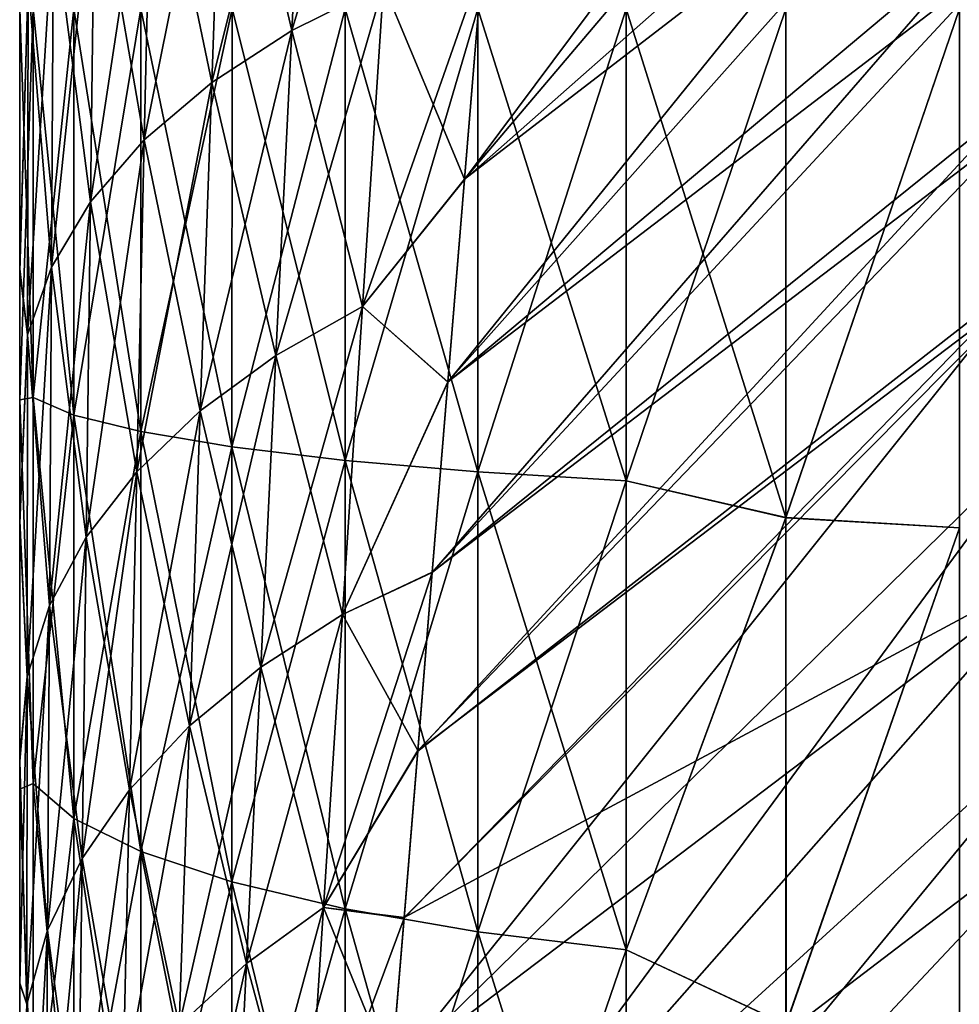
# Model space of a CAD drawing. Header units: metres. Extents: x -2 to 85, y -75 to 96.
# Tile 39 of 256: x 13.05 to 13.251, y -70.209 to -69.998. Entities that reach past the tile are written whole.
import ezdxf

# ---------------------------------------------------------------- set-up
doc = ezdxf.new("R2010")
doc.units = ezdxf.units.M
doc.layers.add('solid_20204500', color=7, linetype='CONTINUOUS')

msp = doc.modelspace()

# ---------------------------------------------------------------- linework, layer by layer
at = {"layer": 'solid_20204500'}
for points in [[(13.145375, -70.032097, -1.157936), (13.255868, -69.934486, -1.146236), (13.251455, -69.889885, -1.182269)], [(13.149163, -69.986053, -1.188319), (13.145375, -70.032097, -1.157936), (13.251455, -69.889885, -1.182269)], [(13.145379, -70.032089, 1.157944), (13.252969, -69.905151, 1.170305), (13.257005, -69.945999, 1.136372)], [(13.145379, -70.032089, 1.157944), (13.149167, -69.986053, 1.188313), (13.252969, -69.905151, 1.170305)], [(13.132717, -69.918854, -1.244911), (13.111975, -69.927872, -1.259626), (13.108389, -70.00013, -1.216936)], [(13.128025, -69.990349, -1.202713), (13.132717, -69.918854, -1.244911), (13.108389, -70.00013, -1.216936)], [(13.111975, -69.927872, -1.259626), (13.09376, -69.938263, -1.276579), (13.091187, -70.011284, -1.23314)], [(13.108389, -70.00013, -1.216936), (13.111975, -69.927872, -1.259626), (13.091187, -70.011284, -1.23314)], [(13.093757, -69.938263, 1.276583), (13.11197, -69.927879, 1.25963), (13.108384, -70.000137, 1.216939)], [(13.108384, -70.000137, 1.216939), (13.11197, -69.927879, 1.25963), (13.128019, -69.990349, 1.202717)], [(13.141791, -70.075584, -1.126899), (13.259991, -69.976326, -1.109187), (13.255868, -69.934486, -1.146236)], [(13.145375, -70.032097, -1.157936), (13.141791, -70.075584, -1.126899), (13.255868, -69.934486, -1.146236)], [(13.09376, -69.938263, -1.276579), (13.078392, -69.949829, -1.295456), (13.076699, -70.023598, -1.251043)], [(13.091187, -70.011284, -1.23314), (13.09376, -69.938263, -1.276579), (13.076699, -70.023598, -1.251043)], [(13.07839, -69.949837, 1.29546), (13.093757, -69.938263, 1.276583), (13.091183, -70.011284, 1.233144)], [(13.091183, -70.011284, 1.233144), (13.093757, -69.938263, 1.276583), (13.108384, -70.000137, 1.216939)], [(13.141795, -70.075546, 1.126928), (13.257005, -69.945999, 1.136372), (13.260789, -69.984436, 1.101596)], [(13.141795, -70.075546, 1.126928), (13.145379, -70.032089, 1.157944), (13.257005, -69.945999, 1.136372)], [(13.078392, -69.949829, -1.295456), (13.066142, -69.962372, -1.315925), (13.065169, -70.036888, -1.27035)], [(13.076699, -70.023598, -1.251043), (13.078392, -69.949829, -1.295456), (13.065169, -70.036888, -1.27035)], [(13.06614, -69.962372, 1.315927), (13.07839, -69.949837, 1.29546), (13.076697, -70.023605, 1.251046)], [(13.076697, -70.023605, 1.251046), (13.07839, -69.949837, 1.29546), (13.091183, -70.011284, 1.233144)], [(13.066142, -69.962372, -1.315925), (13.057223, -69.97567, -1.337623), (13.056786, -70.050911, -1.290741)], [(13.065169, -70.036888, -1.27035), (13.066142, -69.962372, -1.315925), (13.056786, -70.050911, -1.290741)], [(13.057222, -69.97567, 1.337625), (13.06614, -69.962372, 1.315927), (13.065168, -70.036888, 1.270353)], [(13.065168, -70.036888, 1.270353), (13.06614, -69.962372, 1.315927), (13.076697, -70.023605, 1.251046)], [(13.057223, -69.97567, -1.337623), (13.051814, -69.989487, -1.360164), (13.051703, -70.065453, -1.311872)], [(13.056786, -70.050911, -1.290741), (13.057223, -69.97567, -1.337623), (13.051703, -70.065453, -1.311872)], [(13.056785, -70.050919, 1.290743), (13.051814, -69.989487, 1.360165), (13.057222, -69.97567, 1.337625)], [(13.056785, -70.050919, 1.290743), (13.057222, -69.97567, 1.337625), (13.065168, -70.036888, 1.270353)], [(13.138473, -70.116447, -1.095331), (13.26383, -70.015404, -1.07127), (13.259991, -69.976326, -1.109187)], [(13.141791, -70.075584, -1.126899), (13.138473, -70.116447, -1.095331), (13.259991, -69.976326, -1.109187)], [(13.123519, -70.059341, -1.156781), (13.145375, -70.032097, -1.157936), (13.149163, -69.986053, -1.188319)], [(13.123519, -70.059341, -1.156781), (13.149163, -69.986053, -1.188319), (13.128025, -69.990349, -1.202713)], [(13.128019, -69.990349, 1.202717), (13.149167, -69.986053, 1.188313), (13.145379, -70.032089, 1.157944)], [(13.138478, -70.116371, 1.095392), (13.260789, -69.984436, 1.101596), (13.264328, -70.020477, 1.066087)], [(13.138478, -70.116371, 1.095392), (13.141795, -70.075546, 1.126928), (13.260789, -69.984436, 1.101596)], [(13.051814, -69.989487, -1.360164), (13.05, -69.994202, -1.388805), (13.05, -70.051292, -1.352728)], [(13.051703, -70.065453, -1.311872), (13.051814, -69.989487, -1.360164), (13.05, -70.051292, -1.352728)], [(13.051814, -69.989487, 1.360165), (13.05, -70.051865, 1.352326), (13.05, -69.994598, 1.388563)], [(13.051814, -69.989487, 1.360165), (13.051703, -70.065453, 1.311873), (13.05, -70.051865, 1.352326)], [(13.056785, -70.050919, 1.290743), (13.051703, -70.065453, 1.311873), (13.051814, -69.989487, 1.360165)], [(13.128025, -69.990349, -1.202713), (13.108389, -70.00013, -1.216936), (13.104954, -70.069885, -1.170399)], [(13.123519, -70.059341, -1.156781), (13.128025, -69.990349, -1.202713), (13.104954, -70.069885, -1.170399)], [(13.108384, -70.000137, 1.216939), (13.128019, -69.990349, 1.202717), (13.123513, -70.059349, 1.156785)], [(13.123513, -70.059349, 1.156785), (13.128019, -69.990349, 1.202717), (13.145379, -70.032089, 1.157944)], [(13.05, -69.994202, -1.388805), (13.05, -69.99556, -2.760571), (13.05, -70.051292, -1.352728)], [(13.05, -70.051865, 1.352326), (13.05, -69.99556, 2.760571), (13.05, -69.994598, 1.388563)], [(13.052905, -70.078896, -2.792518), (13.05, -69.99556, -2.760571), (13.052898, -69.995506, -2.796968)], [(13.05, -70.079391, 2.755952), (13.052897, -69.995506, 2.796966), (13.05, -69.99556, 2.760571)], [(13.05, -70.079391, 2.755952), (13.052905, -70.078896, 2.792516), (13.052897, -69.995506, 2.796966)], [(13.052905, -70.078896, -2.792518), (13.05, -70.079391, -2.755952), (13.05, -69.99556, -2.760571)], [(13.05, -70.051292, -1.352728), (13.05, -69.99556, -2.760571), (13.05, -70.079391, -2.755952)], [(13.05, -70.051865, 1.352326), (13.05, -70.079391, 2.755952), (13.05, -69.99556, 2.760571)], [(13.052905, -70.078896, 2.792516), (13.061628, -69.995506, 2.832778), (13.052897, -69.995506, 2.796966)], [(13.061626, -70.082649, -2.828161), (13.052898, -69.995506, -2.796968), (13.06163, -69.995506, -2.832783)], [(13.061626, -70.082649, -2.828161), (13.052905, -70.078896, -2.792518), (13.052898, -69.995506, -2.796968)], [(13.052905, -70.078896, 2.792516), (13.061625, -70.082649, 2.828157), (13.061628, -69.995506, 2.832778)], [(13.061625, -70.082649, 2.828157), (13.075969, -69.995506, 2.866738), (13.061628, -69.995506, 2.832778)], [(13.061625, -70.082649, 2.828157), (13.075962, -70.086205, 2.861917), (13.075969, -69.995506, 2.866738)], [(13.075966, -70.086212, -2.861923), (13.061626, -70.082649, -2.828161), (13.06163, -69.995506, -2.832783)], [(13.075966, -70.086212, -2.861923), (13.06163, -69.995506, -2.832783), (13.075973, -69.995506, -2.866744)], [(13.075962, -70.086205, 2.861917), (13.095526, -69.995506, 2.897936), (13.075969, -69.995506, 2.866738)], [(13.075962, -70.086205, 2.861917), (13.095517, -70.089478, 2.892947), (13.095526, -69.995506, 2.897936)], [(13.095523, -70.089478, -2.892955), (13.075966, -70.086212, -2.861923), (13.075973, -69.995506, -2.866744)], [(13.095523, -70.089478, -2.892955), (13.075973, -69.995506, -2.866744), (13.095531, -69.995506, -2.897944)], [(13.095517, -70.089478, 2.892947), (13.119809, -69.995506, 2.925614), (13.095526, -69.995506, 2.897936)], [(13.095517, -70.089478, 2.892947), (13.119806, -70.092377, 2.920472), (13.119809, -69.995506, 2.925614)], [(13.119815, -70.092377, -2.920481), (13.095523, -70.089478, -2.892955), (13.095531, -69.995506, -2.897944)], [(13.119815, -70.092377, -2.920481), (13.095531, -69.995506, -2.897944), (13.119819, -69.995506, -2.925622)], [(13.119806, -70.092377, 2.920472), (13.148232, -69.995506, 2.949084), (13.119809, -69.995506, 2.925614)], [(13.119806, -70.092377, 2.920472), (13.148221, -70.094841, 2.943811), (13.148232, -69.995506, 2.949084)], [(13.148232, -70.094841, -2.943819), (13.119815, -70.092377, -2.920481), (13.119819, -69.995506, -2.925622)], [(13.148232, -70.094841, -2.943819), (13.119819, -69.995506, -2.925622), (13.148244, -69.995506, -2.949093)], [(13.148221, -70.094841, 2.943811), (13.180034, -69.995506, 2.967711), (13.148232, -69.995506, 2.949084)], [(13.148221, -70.094841, 2.943811), (13.180058, -70.096794, 2.962338), (13.180034, -69.995506, 2.967711)], [(13.148232, -70.094841, -2.943819), (13.148244, -69.995506, -2.949093), (13.180074, -70.096794, -2.962345)], [(13.180074, -70.096794, -2.962345), (13.148244, -69.995506, -2.949093), (13.180049, -69.995506, -2.967718)], [(13.180058, -70.096794, 2.962338), (13.214286, -69.995506, 2.980984), (13.180034, -69.995506, 2.967711)], [(13.180049, -69.995506, -2.967718), (13.214286, -69.995506, -2.980984), (13.214307, -70.104668, -2.974926)], [(13.180074, -70.096794, -2.962345), (13.180049, -69.995506, -2.967718), (13.214307, -70.104668, -2.974926)], [(13.180058, -70.096794, 2.962338), (13.214292, -70.104713, 2.974916), (13.214286, -69.995506, 2.980984)], [(13.214307, -70.104668, -2.974926), (13.214286, -69.995506, -2.980984), (13.251542, -69.995544, -2.98955)], [(13.214286, -69.995506, 2.980984), (13.214292, -70.104713, 2.974916), (13.251544, -69.995544, 2.98955)], [(13.214292, -70.104713, 2.974916), (13.251521, -70.106834, 2.983292), (13.251544, -69.995544, 2.98955)], [(13.214307, -70.104668, -2.974926), (13.251542, -69.995544, -2.98955), (13.25152, -70.106834, -2.983292)], [(13.108389, -70.00013, -1.216936), (13.091187, -70.011284, -1.23314), (13.088725, -70.081779, -1.185758)], [(13.104954, -70.069885, -1.170399), (13.108389, -70.00013, -1.216936), (13.088725, -70.081779, -1.185758)], [(13.091183, -70.011284, 1.233144), (13.108384, -70.000137, 1.216939), (13.104949, -70.069893, 1.170403)], [(13.104949, -70.069893, 1.170403), (13.108384, -70.000137, 1.216939), (13.123513, -70.059349, 1.156785)], [(13.091187, -70.011284, -1.23314), (13.076699, -70.023598, -1.251043), (13.075085, -70.094818, -1.202605)], [(13.088725, -70.081779, -1.185758), (13.091187, -70.011284, -1.23314), (13.075085, -70.094818, -1.202605)], [(13.076697, -70.023605, 1.251046), (13.091183, -70.011284, 1.233144), (13.088722, -70.081779, 1.185762)], [(13.088722, -70.081779, 1.185762), (13.091183, -70.011284, 1.233144), (13.104949, -70.069893, 1.170403)], [(13.135367, -70.154755, -1.063336), (13.26739, -70.051788, -1.032572), (13.26383, -70.015404, -1.07127)], [(13.138473, -70.116447, -1.095331), (13.135367, -70.154755, -1.063336), (13.26383, -70.015404, -1.07127)], [(13.135376, -70.15464, 1.063434), (13.264328, -70.020477, 1.066087), (13.267623, -70.054176, 1.029908)], [(13.135376, -70.15464, 1.063434), (13.138478, -70.116371, 1.095392), (13.264328, -70.020477, 1.066087)], [(13.076699, -70.023598, -1.251043), (13.065169, -70.036888, -1.27035), (13.064243, -70.108818, -1.220679)], [(13.075085, -70.094818, -1.202605), (13.076699, -70.023598, -1.251043), (13.064243, -70.108818, -1.220679)], [(13.065168, -70.036888, 1.270353), (13.076697, -70.023605, 1.251046), (13.075082, -70.094826, 1.202608)], [(13.075082, -70.094826, 1.202608), (13.076697, -70.023605, 1.251046), (13.088722, -70.081779, 1.185762)], [(13.123513, -70.059349, 1.156785), (13.145379, -70.032089, 1.157944), (13.141795, -70.075546, 1.126928)], [(13.123519, -70.059341, -1.156781), (13.141791, -70.075584, -1.126899), (13.145375, -70.032097, -1.157936)], [(13.065169, -70.036888, -1.27035), (13.056786, -70.050911, -1.290741), (13.056369, -70.123543, -1.239701)], [(13.064243, -70.108818, -1.220679), (13.065169, -70.036888, -1.27035), (13.056369, -70.123543, -1.239701)], [(13.056785, -70.050919, 1.290743), (13.065168, -70.036888, 1.270353), (13.064242, -70.108818, 1.220682)], [(13.064242, -70.108818, 1.220682), (13.065168, -70.036888, 1.270353), (13.075082, -70.094826, 1.202608)], [(13.05, -70.051292, -1.352728), (13.05, -70.079391, -2.755952), (13.05, -70.105324, -1.315584)], [(13.051703, -70.065453, -1.311872), (13.05, -70.051292, -1.352728), (13.05, -70.105324, -1.315584)], [(13.056786, -70.050911, -1.290741), (13.051703, -70.065453, -1.311872), (13.051599, -70.138771, -1.259369)], [(13.056369, -70.123543, -1.239701), (13.056786, -70.050911, -1.290741), (13.051599, -70.138771, -1.259369)], [(13.056368, -70.123543, 1.239703), (13.051703, -70.065453, 1.311873), (13.056785, -70.050919, 1.290743)], [(13.056368, -70.123543, 1.239703), (13.056785, -70.050919, 1.290743), (13.064242, -70.108818, 1.220682)], [(13.05, -70.105949, 1.315107), (13.05, -70.079391, 2.755952), (13.05, -70.051865, 1.352326)], [(13.051703, -70.065453, 1.311873), (13.05, -70.105949, 1.315107), (13.05, -70.051865, 1.352326)], [(13.129653, -70.223999, -0.998474), (13.270672, -70.085548, -0.993163), (13.26739, -70.051788, -1.032572)], [(13.132419, -70.190605, -1.03101), (13.129653, -70.223999, -0.998474), (13.26739, -70.051788, -1.032572)], [(13.135367, -70.154755, -1.063336), (13.132419, -70.190605, -1.03101), (13.26739, -70.051788, -1.032572)], [(13.132429, -70.190468, 1.031141), (13.267623, -70.054176, 1.029908), (13.2735, -70.1147, 0.955831)], [(13.132429, -70.190468, 1.031141), (13.135376, -70.15464, 1.063434), (13.267623, -70.054176, 1.029908)], [(13.123519, -70.059341, -1.156781), (13.104954, -70.069885, -1.170399), (13.101685, -70.136742, -1.119889)], [(13.119222, -70.125458, -1.106988), (13.123519, -70.059341, -1.156781), (13.101685, -70.136742, -1.119889)], [(13.104949, -70.069893, 1.170403), (13.123513, -70.059349, 1.156785), (13.119216, -70.125458, 1.106992)], [(13.119216, -70.125458, 1.106992), (13.123513, -70.059349, 1.156785), (13.141795, -70.075546, 1.126928)], [(13.119222, -70.125458, -1.106988), (13.141791, -70.075584, -1.126899), (13.123519, -70.059341, -1.156781)], [(13.051599, -70.138771, -1.259369), (13.051703, -70.065453, -1.311872), (13.05, -70.105324, -1.315584)], [(13.051703, -70.065453, 1.311873), (13.051599, -70.138771, 1.25937), (13.05, -70.105949, 1.315107)], [(13.056368, -70.123543, 1.239703), (13.051599, -70.138771, 1.25937), (13.051703, -70.065453, 1.311873)], [(13.104954, -70.069885, -1.170399), (13.088725, -70.081779, -1.185758), (13.086389, -70.149345, -1.134303)], [(13.101685, -70.136742, -1.119889), (13.104954, -70.069885, -1.170399), (13.086389, -70.149345, -1.134303)], [(13.088722, -70.081779, 1.185762), (13.104949, -70.069893, 1.170403), (13.101681, -70.136742, 1.119892)], [(13.101681, -70.136742, 1.119892), (13.104949, -70.069893, 1.170403), (13.119216, -70.125458, 1.106992)], [(13.119216, -70.125458, 1.106992), (13.141795, -70.075546, 1.126928), (13.138478, -70.116371, 1.095392)], [(13.119222, -70.125458, -1.106988), (13.138473, -70.116447, -1.095331), (13.141791, -70.075584, -1.126899)], [(13.052905, -70.078896, -2.792518), (13.052902, -70.16169, -2.779386), (13.05, -70.079391, -2.755952)], [(13.05, -70.079391, 2.755952), (13.052901, -70.16169, 2.779383), (13.052905, -70.078896, 2.792516)], [(13.052905, -70.078896, 2.792516), (13.052901, -70.16169, 2.779383), (13.061625, -70.082649, 2.828157)], [(13.061621, -70.169182, -2.814434), (13.052902, -70.16169, -2.779386), (13.052905, -70.078896, -2.792518)], [(13.061626, -70.082649, -2.828161), (13.061621, -70.169182, -2.814434), (13.052905, -70.078896, -2.792518)], [(13.052902, -70.16169, -2.779386), (13.05, -70.162895, -2.741912), (13.05, -70.079391, -2.755952)], [(13.05, -70.105324, -1.315584), (13.05, -70.079391, -2.755952), (13.05, -70.162895, -2.741912)], [(13.05, -70.079391, 2.755952), (13.05, -70.162895, 2.741912), (13.052901, -70.16169, 2.779383)], [(13.05, -70.156921, 1.277271), (13.05, -70.162895, 2.741912), (13.05, -70.079391, 2.755952)], [(13.05, -70.156921, 1.277271), (13.05, -70.079391, 2.755952), (13.05, -70.105949, 1.315107)], [(13.052901, -70.16169, 2.779383), (13.06162, -70.169182, 2.814429), (13.061625, -70.082649, 2.828157)], [(13.061625, -70.082649, 2.828157), (13.06162, -70.169182, 2.814429), (13.075962, -70.086205, 2.861917)], [(13.07596, -70.17627, -2.847633), (13.061621, -70.169182, -2.814434), (13.061626, -70.082649, -2.828161)], [(13.075966, -70.086212, -2.861923), (13.07596, -70.17627, -2.847633), (13.061626, -70.082649, -2.828161)], [(13.088725, -70.081779, -1.185758), (13.075085, -70.094818, -1.202605), (13.073553, -70.163086, -1.150008)], [(13.086389, -70.149345, -1.134303), (13.088725, -70.081779, -1.185758), (13.073553, -70.163086, -1.150008)], [(13.075082, -70.094826, 1.202608), (13.088722, -70.081779, 1.185762), (13.086386, -70.149353, 1.134306)], [(13.086386, -70.149353, 1.134306), (13.088722, -70.081779, 1.185762), (13.101681, -70.136742, 1.119892)], [(13.06162, -70.169182, 2.814429), (13.075956, -70.17627, 2.847626), (13.075962, -70.086205, 2.861917)], [(13.075962, -70.086205, 2.861917), (13.075956, -70.17627, 2.847626), (13.095517, -70.089478, 2.892947)], [(13.095517, -70.182793, -2.878147), (13.07596, -70.17627, -2.847633), (13.075966, -70.086212, -2.861923)], [(13.095523, -70.089478, -2.892955), (13.095517, -70.182793, -2.878147), (13.075966, -70.086212, -2.861923)], [(13.124819, -70.283562, -0.933019), (13.276469, -70.145149, -0.912782), (13.270672, -70.085548, -0.993163)], [(13.129653, -70.223999, -0.998474), (13.124819, -70.283562, -0.933019), (13.270672, -70.085548, -0.993163)], [(13.075956, -70.17627, 2.847626), (13.095511, -70.182793, 2.87814), (13.095517, -70.089478, 2.892947)], [(13.095517, -70.089478, 2.892947), (13.095511, -70.182793, 2.87814), (13.119806, -70.092377, 2.920472)], [(13.119811, -70.188576, -2.905216), (13.095517, -70.182793, -2.878147), (13.095523, -70.089478, -2.892955)], [(13.119815, -70.092377, -2.920481), (13.119811, -70.188576, -2.905216), (13.095523, -70.089478, -2.892955)], [(13.095511, -70.182793, 2.87814), (13.119802, -70.188576, 2.905207), (13.119806, -70.092377, 2.920472)], [(13.119806, -70.092377, 2.920472), (13.119802, -70.188576, 2.905207), (13.148221, -70.094841, 2.943811)], [(13.148232, -70.193481, -2.928166), (13.119811, -70.188576, -2.905216), (13.119815, -70.092377, -2.920481)], [(13.148232, -70.094841, -2.943819), (13.148232, -70.193481, -2.928166), (13.119815, -70.092377, -2.920481)], [(13.075085, -70.094818, -1.202605), (13.064243, -70.108818, -1.220679), (13.063366, -70.177757, -1.166777)], [(13.073553, -70.163086, -1.150008), (13.075085, -70.094818, -1.202605), (13.063366, -70.177757, -1.166777)], [(13.064242, -70.108818, 1.220682), (13.075082, -70.094826, 1.202608), (13.073551, -70.163086, 1.150011)], [(13.073551, -70.163086, 1.150011), (13.075082, -70.094826, 1.202608), (13.086386, -70.149353, 1.134306)], [(13.119802, -70.188576, 2.905207), (13.148221, -70.193481, 2.928158), (13.148221, -70.094841, 2.943811)], [(13.148221, -70.094841, 2.943811), (13.148221, -70.193481, 2.928158), (13.180058, -70.096794, 2.962338)], [(13.148232, -70.094841, -2.943819), (13.180074, -70.096794, -2.962345), (13.180079, -70.197372, -2.946385)], [(13.148232, -70.094841, -2.943819), (13.180079, -70.197372, -2.946385), (13.148232, -70.193481, -2.928166)], [(13.148221, -70.193481, 2.928158), (13.180063, -70.197372, 2.946378), (13.180058, -70.096794, 2.962338)], [(13.180058, -70.096794, 2.962338), (13.180063, -70.197372, 2.946378), (13.214292, -70.104713, 2.974916)], [(13.180079, -70.197372, -2.946385), (13.180074, -70.096794, -2.962345), (13.214307, -70.104668, -2.974926)], [(13.05, -70.105324, -1.315584), (13.05, -70.162895, -2.741912), (13.05, -70.156418, -1.277647)], [(13.051599, -70.138771, -1.259369), (13.05, -70.105324, -1.315584), (13.05, -70.156418, -1.277647)], [(13.051599, -70.138771, 1.25937), (13.05, -70.156921, 1.277271), (13.05, -70.105949, 1.315107)], [(13.180063, -70.197372, 2.946378), (13.214305, -70.213425, 2.956598), (13.214292, -70.104713, 2.974916)], [(13.180079, -70.197372, -2.946385), (13.214307, -70.104668, -2.974926), (13.214323, -70.213364, -2.956617)], [(13.214292, -70.104713, 2.974916), (13.214305, -70.213425, 2.956598), (13.251521, -70.106834, 2.983292)], [(13.214323, -70.213364, -2.956617), (13.214307, -70.104668, -2.974926), (13.25152, -70.106834, -2.983292)], [(13.214305, -70.213425, 2.956598), (13.251502, -70.216721, 2.964617), (13.251521, -70.106834, 2.983292)], [(13.214323, -70.213364, -2.956617), (13.25152, -70.106834, -2.983292), (13.251501, -70.216721, -2.964617)], [(13.064243, -70.108818, -1.220679), (13.056369, -70.123543, -1.239701), (13.055974, -70.193138, -1.184366)], [(13.063366, -70.177757, -1.166777), (13.064243, -70.108818, -1.220679), (13.055974, -70.193138, -1.184366)], [(13.056368, -70.123543, 1.239703), (13.064242, -70.108818, 1.220682), (13.063365, -70.177757, 1.166779)], [(13.063365, -70.177757, 1.166779), (13.064242, -70.108818, 1.220682), (13.073551, -70.163086, 1.150011)], [(13.124829, -70.283379, 0.93324), (13.2735, -70.1147, 0.955831), (13.278516, -70.166161, 0.880084)], [(13.124829, -70.283379, 0.93324), (13.129663, -70.223846, 0.998637), (13.2735, -70.1147, 0.955831)], [(13.129663, -70.223846, 0.998637), (13.132429, -70.190468, 1.031141), (13.2735, -70.1147, 0.955831)], [(13.115156, -70.188293, -1.05321), (13.135367, -70.154755, -1.063336), (13.138473, -70.116447, -1.095331)], [(13.115156, -70.188293, -1.05321), (13.138473, -70.116447, -1.095331), (13.119222, -70.125458, -1.106988)], [(13.119216, -70.125458, 1.106992), (13.138478, -70.116371, 1.095392), (13.135376, -70.15464, 1.063434)], [(13.056369, -70.123543, -1.239701), (13.051599, -70.138771, -1.259369), (13.051499, -70.209015, -1.202514)], [(13.055974, -70.193138, -1.184366), (13.056369, -70.123543, -1.239701), (13.051499, -70.209015, -1.202514)], [(13.055974, -70.193138, 1.184368), (13.051599, -70.138771, 1.25937), (13.056368, -70.123543, 1.239703)], [(13.055974, -70.193138, 1.184368), (13.056368, -70.123543, 1.239703), (13.063365, -70.177757, 1.166779)], [(13.119222, -70.125458, -1.106988), (13.101685, -70.136742, -1.119889), (13.0986, -70.200294, -1.065276)], [(13.115156, -70.188293, -1.05321), (13.119222, -70.125458, -1.106988), (13.0986, -70.200294, -1.065276)], [(13.101681, -70.136742, 1.119892), (13.119216, -70.125458, 1.106992), (13.115151, -70.188293, 1.053213)], [(13.115151, -70.188293, 1.053213), (13.119216, -70.125458, 1.106992), (13.135376, -70.15464, 1.063434)], [(13.101685, -70.136742, -1.119889), (13.086389, -70.149345, -1.134303), (13.084188, -70.213585, -1.078643)], [(13.0986, -70.200294, -1.065276), (13.101685, -70.136742, -1.119889), (13.084188, -70.213585, -1.078643)], [(13.086386, -70.149353, 1.134306), (13.101681, -70.136742, 1.119892), (13.098597, -70.200294, 1.065279)], [(13.098597, -70.200294, 1.065279), (13.101681, -70.136742, 1.119892), (13.115151, -70.188293, 1.053213)], [(13.051599, -70.138771, -1.259369), (13.05, -70.156418, -1.277647), (13.05, -70.204498, -1.238633)], [(13.051499, -70.209015, -1.202514), (13.051599, -70.138771, -1.259369), (13.05, -70.204498, -1.238633)], [(13.051599, -70.138771, 1.25937), (13.051499, -70.209015, 1.202515), (13.05, -70.156921, 1.277271)], [(13.055974, -70.193138, 1.184368), (13.051499, -70.209015, 1.202515), (13.051599, -70.138771, 1.25937)], [(13.120618, -70.33448, -0.867111), (13.281281, -70.19474, -0.830554), (13.276469, -70.145149, -0.912782)], [(13.124819, -70.283562, -0.933019), (13.120618, -70.33448, -0.867111), (13.276469, -70.145149, -0.912782)], [(13.086389, -70.149345, -1.134303), (13.073553, -70.163086, -1.150008), (13.072113, -70.227989, -1.093119)], [(13.084188, -70.213585, -1.078643), (13.086389, -70.149345, -1.134303), (13.072113, -70.227989, -1.093119)], [(13.073551, -70.163086, 1.150011), (13.086386, -70.149353, 1.134306), (13.084185, -70.213593, 1.078646)], [(13.084185, -70.213593, 1.078646), (13.086386, -70.149353, 1.134306), (13.098597, -70.200294, 1.065279)], [(13.115151, -70.188293, 1.053213), (13.135376, -70.15464, 1.063434), (13.132429, -70.190468, 1.031141)], [(13.115156, -70.188293, -1.05321), (13.132419, -70.190605, -1.03101), (13.135367, -70.154755, -1.063336)], [(13.05, -70.156418, -1.277647), (13.05, -70.162895, -2.741912), (13.05, -70.204498, -1.238633)], [(13.05, -70.204628, 1.238586), (13.05, -70.162895, 2.741912), (13.05, -70.156921, 1.277271)], [(13.051499, -70.209015, 1.202515), (13.05, -70.204628, 1.238586), (13.05, -70.156921, 1.277271)], [(13.052902, -70.16169, -2.779386), (13.0529, -70.242851, -2.757717), (13.05, -70.162895, -2.741912)], [(13.05, -70.162895, 2.741912), (13.0529, -70.242851, 2.757715), (13.052901, -70.16169, 2.779383)], [(13.0529, -70.242851, -2.757717), (13.05, -70.245743, -2.718464), (13.05, -70.162895, -2.741912)], [(13.05, -70.204498, -1.238633), (13.05, -70.162895, -2.741912), (13.05, -70.245743, -2.718464)], [(13.05, -70.162895, 2.741912), (13.05, -70.245743, 2.718465), (13.0529, -70.242851, 2.757715)], [(13.05, -70.204628, 1.238586), (13.05, -70.245743, 2.718465), (13.05, -70.162895, 2.741912)], [(13.061619, -70.25399, -2.791788), (13.0529, -70.242851, -2.757717), (13.052902, -70.16169, -2.779386)], [(13.052901, -70.16169, 2.779383), (13.0529, -70.242851, 2.757715), (13.06162, -70.169182, 2.814429)], [(13.061621, -70.169182, -2.814434), (13.061619, -70.25399, -2.791788), (13.052902, -70.16169, -2.779386)], [(13.073553, -70.163086, -1.150008), (13.063366, -70.177757, -1.166777), (13.062542, -70.243294, -1.108507)], [(13.072113, -70.227989, -1.093119), (13.073553, -70.163086, -1.150008), (13.062542, -70.243294, -1.108507)], [(13.063365, -70.177757, 1.166779), (13.073551, -70.163086, 1.150011), (13.072111, -70.227989, 1.093121)], [(13.072111, -70.227989, 1.093121), (13.073551, -70.163086, 1.150011), (13.084185, -70.213593, 1.078646)], [(13.120632, -70.334335, 0.8673), (13.278516, -70.166161, 0.880084), (13.282689, -70.209106, 0.802784)], [(13.120632, -70.334335, 0.8673), (13.124829, -70.283379, 0.93324), (13.278516, -70.166161, 0.880084)], [(13.0529, -70.242851, 2.757715), (13.061617, -70.25399, 2.791784), (13.06162, -70.169182, 2.814429)], [(13.06162, -70.169182, 2.814429), (13.061617, -70.25399, 2.791784), (13.075956, -70.17627, 2.847626)], [(13.075958, -70.264542, -2.824062), (13.061619, -70.25399, -2.791788), (13.061621, -70.169182, -2.814434)], [(13.07596, -70.17627, -2.847633), (13.075958, -70.264542, -2.824062), (13.061621, -70.169182, -2.814434)], [(13.061617, -70.25399, 2.791784), (13.075954, -70.264542, 2.824056), (13.075956, -70.17627, 2.847626)], [(13.075956, -70.17627, 2.847626), (13.075954, -70.264542, 2.824056), (13.095511, -70.182793, 2.87814)], [(13.095516, -70.274239, -2.853727), (13.075958, -70.264542, -2.824062), (13.07596, -70.17627, -2.847633)], [(13.095517, -70.182793, -2.878147), (13.095516, -70.274239, -2.853727), (13.07596, -70.17627, -2.847633)], [(13.063366, -70.177757, -1.166777), (13.055974, -70.193138, -1.184366), (13.055604, -70.2593, -1.124597)], [(13.062542, -70.243294, -1.108507), (13.063366, -70.177757, -1.166777), (13.055604, -70.2593, -1.124597)], [(13.055974, -70.193138, 1.184368), (13.063365, -70.177757, 1.166779), (13.062541, -70.243294, 1.108509)], [(13.062541, -70.243294, 1.108509), (13.063365, -70.177757, 1.166779), (13.072111, -70.227989, 1.093121)], [(13.075954, -70.264542, 2.824056), (13.09551, -70.274239, 2.85372), (13.095511, -70.182793, 2.87814)], [(13.095511, -70.182793, 2.87814), (13.09551, -70.274239, 2.85372), (13.119802, -70.188576, 2.905207)], [(13.119812, -70.282845, -2.880042), (13.095516, -70.274239, -2.853727), (13.095517, -70.182793, -2.878147)], [(13.119811, -70.188576, -2.905216), (13.119812, -70.282845, -2.880042), (13.095517, -70.182793, -2.878147)], [(13.09551, -70.274239, 2.85372), (13.119803, -70.282837, 2.880033), (13.119802, -70.188576, 2.905207)], [(13.115156, -70.188293, -1.05321), (13.0986, -70.200294, -1.065276), (13.095718, -70.260094, -1.006475)], [(13.111351, -70.247406, -0.995364), (13.115156, -70.188293, -1.05321), (13.095718, -70.260094, -1.006475)], [(13.098597, -70.200294, 1.065279), (13.115151, -70.188293, 1.053213), (13.111346, -70.247406, 0.995367)], [(13.111346, -70.247406, 0.995367), (13.115151, -70.188293, 1.053213), (13.129663, -70.223846, 0.998637)], [(13.111351, -70.247406, -0.995364), (13.132419, -70.190605, -1.03101), (13.115156, -70.188293, -1.05321)], [(13.115151, -70.188293, 1.053213), (13.132429, -70.190468, 1.031141), (13.129663, -70.223846, 0.998637)], [(13.119802, -70.188576, 2.905207), (13.119803, -70.282837, 2.880033), (13.148221, -70.193481, 2.928158)], [(13.148236, -70.290138, -2.902353), (13.119812, -70.282845, -2.880042), (13.119811, -70.188576, -2.905216)], [(13.148232, -70.193481, -2.928166), (13.148236, -70.290138, -2.902353), (13.119811, -70.188576, -2.905216)], [(13.111351, -70.247406, -0.995364), (13.129653, -70.223999, -0.998474), (13.132419, -70.190605, -1.03101)], [(13.055974, -70.193138, -1.184366), (13.051499, -70.209015, -1.202514), (13.051406, -70.27578, -1.141167)], [(13.055604, -70.2593, -1.124597), (13.055974, -70.193138, -1.184366), (13.051406, -70.27578, -1.141167)], [(13.055603, -70.2593, 1.124599), (13.051499, -70.209015, 1.202515), (13.055974, -70.193138, 1.184368)], [(13.055603, -70.2593, 1.124599), (13.055974, -70.193138, 1.184368), (13.062541, -70.243294, 1.108509)], [(13.117211, -70.377014, -0.801206), (13.285197, -70.234612, -0.746997), (13.281281, -70.19474, -0.830554)], [(13.120618, -70.33448, -0.867111), (13.117211, -70.377014, -0.801206), (13.281281, -70.19474, -0.830554)], [(13.119803, -70.282837, 2.880033), (13.148225, -70.290138, 2.902345), (13.148221, -70.193481, 2.928158)], [(13.148221, -70.193481, 2.928158), (13.148225, -70.290138, 2.902345), (13.180063, -70.197372, 2.946378)], [(13.148232, -70.193481, -2.928166), (13.180079, -70.197372, -2.946385), (13.180086, -70.295929, -2.920064)], [(13.148232, -70.193481, -2.928166), (13.180086, -70.295929, -2.920064), (13.148236, -70.290138, -2.902353)], [(13.148225, -70.290138, 2.902345), (13.180071, -70.295929, 2.920057), (13.180063, -70.197372, 2.946378)], [(13.180063, -70.197372, 2.946378), (13.180071, -70.295929, 2.920057), (13.214305, -70.213425, 2.956598)], [(13.180086, -70.295929, -2.920064), (13.180079, -70.197372, -2.946385), (13.214323, -70.213364, -2.956617)], [(13.0986, -70.200294, -1.065276), (13.084188, -70.213585, -1.078643), (13.082134, -70.27404, -1.018692)], [(13.095718, -70.260094, -1.006475), (13.0986, -70.200294, -1.065276), (13.082134, -70.27404, -1.018692)], [(13.084185, -70.213593, 1.078646), (13.098597, -70.200294, 1.065279), (13.095715, -70.260094, 1.006478)], [(13.095715, -70.260094, 1.006478), (13.098597, -70.200294, 1.065279), (13.111346, -70.247406, 0.995367)], [(13.05, -70.204498, -1.238633), (13.05, -70.245743, -2.718464), (13.05, -70.249603, -1.198772)], [(13.051499, -70.209015, -1.202514), (13.05, -70.204498, -1.238633), (13.05, -70.249603, -1.198772)], [(13.05, -70.249245, 1.199158), (13.05, -70.245743, 2.718465), (13.05, -70.204628, 1.238586)], [(13.051499, -70.209015, 1.202515), (13.05, -70.249245, 1.199158), (13.05, -70.204628, 1.238586)], [(13.051499, -70.209015, -1.202514), (13.05, -70.249603, -1.198772), (13.05, -70.291809, -1.158496)], [(13.051406, -70.27578, -1.141167), (13.051499, -70.209015, -1.202514), (13.05, -70.291809, -1.158496)], [(13.051499, -70.209015, 1.202515), (13.051406, -70.27578, 1.141167), (13.05, -70.249245, 1.199158)], [(13.055603, -70.2593, 1.124599), (13.051406, -70.27578, 1.141167), (13.051499, -70.209015, 1.202515)]]:
    msp.add_3dface(points, dxfattribs=at)

doc.saveas('drawing.dxf')
